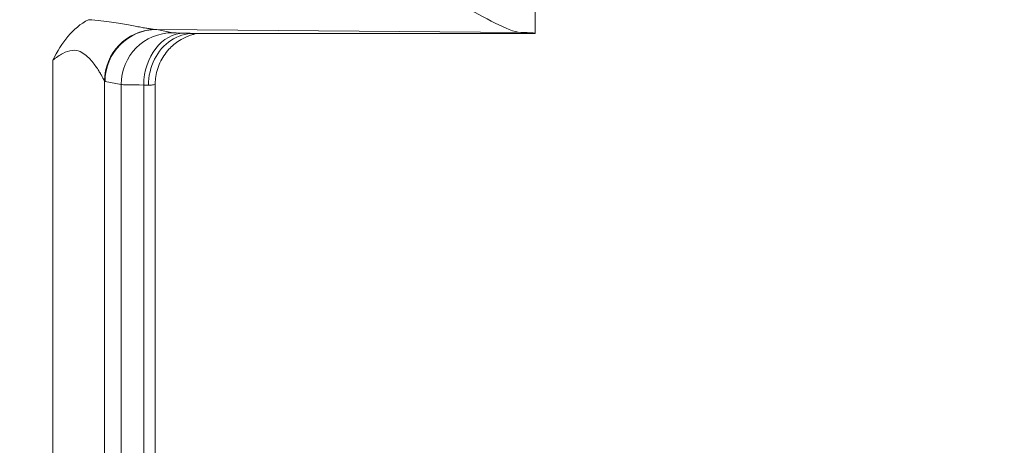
# Model space of a CAD drawing. Header units: inches. Extents: x -374 to 640, y -945 to 1059.
# Tile 163 of 222: x 145.17 to 146.404, y 53.254 to 53.787. Entities that reach past the tile are written whole.
import ezdxf

# ---------------------------------------------------------------- set-up
doc = ezdxf.new("R2010")
doc.units = ezdxf.units.IN
doc.header["$LTSCALE"] = 5
doc.header["$MEASUREMENT"] = 0
for name, color, linetype, lineweight in [('Dimension (ANSI)', 7, 'Continuous', 9), ('Visible (ANSI)', 7, 'Continuous', 18), ('Visible Narrow (ANSI)', 7, 'Continuous', 5)]:
    doc.layers.add(name, color=color, linetype=linetype, lineweight=lineweight)
doc.styles.add('Note Text (ANSI)', font='arial.ttf')
doc.dimstyles.new('.XX', dxfattribs={"dimscale": 5, "dimtxt": 0.095, "dimasz": 0.125, "dimexe": 0.1875, "dimexo": 0.0625, "dimgap": 0.0625, "dimtad": 0, "dimtih": 1, "dimtoh": 1, "dimrnd": 1e-08, "dimzin": 0, "dimdsep": 46, "dimtxsty": 'Note Text (ANSI)', "dimblk": 'Filled-1', "dimcen": 0.09, "dimdle": 0.45, "dimclrd": 256, "dimclre": 256, "dimclrt": 256, "dimadec": 0, "dimazin": 1, "dimtfac": 1.263158, "dimtofl": 0, "dimtmove": 0, "dimatfit": 3, "dimfxl": 1, "dimtolj": 1, "dimtzin": 4, "dimlwd": -1, "dimlwe": -1, "dimarcsym": 0})

# ---------------------------------------------------------------- blocks, each defined once
blk = doc.blocks.new('Filled-1')
at = {"color": 0}
for p, q in [((0, 0), (-1, 0.25)), ((-1, 0.25), (-1, -0.25)), ((-1, 0), (0, 0)), ((-1, -0.25), (0, 0))]:
    blk.add_line(p, q, dxfattribs=at)
at = {"color": 0, "flags": 128}
blk.add_lwpolyline([(-1, -0.25), (0, 0), (-1, 0.25), (-1, -0.25)], dxfattribs=at)
at = {"color": 0}
blk.add_solid([(-1, -0.25), (0, 0), (-1, 0.25), (-1, -0.25)], dxfattribs=at)
blk = doc.blocks.new('*D41')
at = {"layer": 'Defpoints', "color": 0, "transparency": 16777216}
for p in [(123.6124, 70.135), (123.6124, 44.4052), (150.1074, 44.4052)]:
    blk.add_point(p, dxfattribs=at)
at = {"layer": 'Dimension (ANSI)', "transparency": 16777216}
for p, q in [((123.9249, 70.135), (151.0449, 70.135)), ((150.1074, 69.51), (150.1074, 57.8253)), ((150.1074, 45.0302), (150.1074, 56.7149)), ((123.9249, 44.4052), (151.0449, 44.4052))]:
    blk.add_line(p, q, dxfattribs=at)
at = {"layer": 'Dimension (ANSI)', "transparency": 16777216, "xscale": 0.625, "yscale": 0.625, "zscale": 0.625}
for p, rotation in [((150.1074, 70.135), 90), ((150.1074, 44.4052), 270)]:
    blk.add_blockref('Filled-1', p, dxfattribs=dict(at, rotation=rotation))
at = {"layer": 'Dimension (ANSI)', "transparency": 16777216, "insert": (149.3019, 57.5128), "char_height": 0.475, "attachment_point": 1, "style": 'Note Text (ANSI)'}
blk.add_mtext('\\A1;25.73', dxfattribs=at)

msp = doc.modelspace()

# ---------------------------------------------------------------- linework, layer by layer
at = {"layer": 'Visible (ANSI)'}
for p, q in [((145.81613, 54.30218), (145.81613, 53.7701)), ((145.28279, 53.78459), (145.28279, 53.78459)), ((145.28488, 53.78429), (145.28488, 53.78429)), ((145.30963, 53.78011), (145.30963, 53.78011)), ((145.38802, 53.77007), (145.81613, 53.77007)), ((145.28279, 53.73649), (145.28279, 53.73649)), ((145.34, 52.83396), (145.34, 53.70618))]:
    msp.add_line(p, q, dxfattribs=at)
msp.add_ellipse((145.65988, 53.7701), major_axis=(-0.15625, 0), ratio=0.0174551, start_param=3.1335926, end_param=3.6305312, dxfattribs=at)
for points, knots in [([(145.72334, 53.80507), (145.73812, 53.79764), (145.75298, 53.78952), (145.77869, 53.77663), (145.7896, 53.77163), (145.79782, 53.77138)], [0.00000001, 0.00000001, 0.00000001, 0.00000001, 0.135667, 0.135667, 0.26911241, 0.26911241, 0.26911241, 0.26911241]), ([(145.21158, 53.73648), (145.21748, 53.74757), (145.22331, 53.75772), (145.23055, 53.76633), (145.2378, 53.77495), (145.24645, 53.78204), (145.25631, 53.78726)], [0, 0, 0, 0, 0.5, 0.5, 0.5, 1, 1, 1, 1]), ([(145.33151, 53.70506), (145.33151, 53.71648), (145.33419, 53.72787), (145.33911, 53.73764), (145.34404, 53.74742), (145.35114, 53.75561), (145.3597, 53.76131), (145.36825, 53.76702), (145.37832, 53.77007), (145.38802, 53.77007)], [0, 0, 0, 0, 0.33333333, 0.33333333, 0.33333333, 0.66666667, 0.66666667, 0.66666667, 1, 1, 1, 1]), ([(145.39366, 53.77007), (145.39266, 53.76991), (145.39134, 53.76966), (145.38863, 53.76903), (145.38725, 53.76866), (145.38389, 53.76764), (145.38186, 53.76692), (145.37657, 53.76471), (145.37331, 53.76302), (145.36543, 53.75804), (145.36097, 53.75432), (145.35256, 53.74516), (145.34873, 53.73941), (145.34304, 53.72701), (145.34116, 53.7202), (145.34013, 53.71098), (145.34, 53.70858), (145.34, 53.70618)], [0.13179174, 0.13179174, 0.13179174, 0.13179174, 0.14572972, 0.14572972, 0.15784521, 0.15784521, 0.17477507, 0.17477507, 0.20278798, 0.20278798, 0.24634077, 0.24634077, 0.2977944, 0.2977944, 0.35033817, 0.35033817, 0.36858819, 0.36858819, 0.36858819, 0.36858819])]:
    msp.add_open_spline(points, degree=3, knots=knots, dxfattribs=at)
at = {"layer": 'Visible Narrow (ANSI)'}
for p, q in [((145.79782, 53.77138), (145.34187, 53.77498)), ((145.34187, 53.77498), (145.36197, 53.77097)), ((145.21158, 53.73648), (145.21158, 52.80367)), ((145.27633, 53.71048), (145.27632, 52.82967)), ((145.27712, 53.70999), (145.29721, 53.70598)), ((145.29721, 53.70598), (145.29721, 52.83417)), ((145.32557, 53.70537), (145.32557, 52.83478))]:
    msp.add_line(p, q, dxfattribs=at)
for centre, start, end in [((132.61238, 552.0832), 269.3079848, 269.3079849), ((132.61238, 552.0832), 269.3364756, 269.3364757), ((132.61238, 552.0832), 270.0142531, 270.0142532), ((132.61238, -437.54305), 89.30796703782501, 89.30796710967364), ((132.61238, -437.54305), 89.98574681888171, 89.98574689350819), ((132.61238, -437.54305), 90.66352429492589, 90.66352437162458), ((132.61238, -437.54305), 90.69201509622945, 90.69201518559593)]:
    msp.add_arc(centre, 507.11098, start, end, dxfattribs=at)
for centre, major_axis, ratio, start_param, end_param in [((145.34108, 53.71048), (0.04678, 0.04513), 0.9921541, 0.8417554, 2.3702062), ((145.34187, 53.70999), (0.01272, 0.06374), 0.9960441, 0.1976885, 1.7669638), ((145.36197, 53.70598), (0.01272, 0.06374), 0.9960441, 0.1976885, 1.7669638), ((145.37615, 53.70537), (0.0014, 0.06498), 0.777979, 0.0277529, 1.5876134), ((145.34104, 53.78797), (-0.02383, 0.00144), 0.5423931, 1.5114509, 1.6383974), ((145.42674, 53.77107), (-0.06502, 0), 0.0174524, 0.0872465, 0.6791555), ((145.27723, 53.835), (0.00008, -0.12503), 0.0871157, 6.1930527, 6.2657665), ((145.42673, 53.70608), (-0.13001, 0), 0.0087268, 0.087261, 0.6792237), ((145.27505, 53.70398), (0.06492, -0.00003), 0.0345465, 0.516406, 0.6790636)]:
    msp.add_ellipse(centre, major_axis=major_axis, ratio=ratio, start_param=start_param, end_param=end_param, dxfattribs=at)
for points, knots in [([(145.25631, 53.78726), (145.26199, 53.78695), (145.26724, 53.78648), (145.27206, 53.78595), (145.27687, 53.78542), (145.28124, 53.78483), (145.28531, 53.78423), (145.28938, 53.78363), (145.29315, 53.78302), (145.29664, 53.78242), (145.30014, 53.78183), (145.30336, 53.78126), (145.30635, 53.78071), (145.30935, 53.78016), (145.31211, 53.77964), (145.31468, 53.77916), (145.31725, 53.77868), (145.31961, 53.77824), (145.32183, 53.77783), (145.32404, 53.77742), (145.32609, 53.77705), (145.32805, 53.77671), (145.33, 53.77638), (145.33186, 53.77607), (145.33366, 53.7758), (145.33547, 53.77554), (145.33722, 53.77531), (145.33885, 53.77516)], [0.00000487, 0.00000487, 0.00000487, 0.00000487, 0.11111111, 0.11111111, 0.11111111, 0.22222222, 0.22222222, 0.22222222, 0.33333333, 0.33333333, 0.33333333, 0.44444444, 0.44444444, 0.44444444, 0.55555556, 0.55555556, 0.55555556, 0.66666667, 0.66666667, 0.66666667, 0.77777778, 0.77777778, 0.77777778, 0.88888889, 0.88888889, 0.88888889, 1, 1, 1, 1]), ([(145.21158, 53.73648), (145.21603, 53.73986), (145.22016, 53.74274), (145.22424, 53.74488), (145.22832, 53.74702), (145.23234, 53.74844), (145.23598, 53.74879), (145.23963, 53.74914), (145.24291, 53.74844), (145.24583, 53.74722), (145.24874, 53.74601), (145.2513, 53.74427), (145.25359, 53.74236), (145.25587, 53.74044), (145.25789, 53.73836), (145.25971, 53.73628), (145.26152, 53.73421), (145.26312, 53.73215), (145.26456, 53.73018), (145.26599, 53.72821), (145.26725, 53.72634), (145.26837, 53.7246), (145.26949, 53.72287), (145.27046, 53.72126), (145.27132, 53.7198), (145.27218, 53.71834), (145.27292, 53.71703), (145.27357, 53.71584), (145.27421, 53.71465), (145.27477, 53.71359), (145.27524, 53.71267), (145.27571, 53.71175), (145.2761, 53.71096), (145.27633, 53.71048)], [0, 0, 0, 0, 0.09090909, 0.09090909, 0.09090909, 0.18181818, 0.18181818, 0.18181818, 0.27272727, 0.27272727, 0.27272727, 0.36363636, 0.36363636, 0.36363636, 0.45454545, 0.45454545, 0.45454545, 0.54545455, 0.54545455, 0.54545455, 0.63636364, 0.63636364, 0.63636364, 0.72727273, 0.72727273, 0.72727273, 0.81818182, 0.81818182, 0.81818182, 0.90909091, 0.90909091, 0.90909091, 0.99999999, 0.99999999, 0.99999999, 0.99999999]), ([(145.33151, 53.70506), (145.33436, 53.70524), (145.33859, 53.70561), (145.34, 53.70599), (145.34, 53.70618)], [0, 0, 0, 0, 0.5, 0.96732143, 0.96732143, 0.96732143, 0.96732143])]:
    msp.add_open_spline(points, degree=3, knots=knots, dxfattribs=at)
msp.add_open_spline([(145.37615, 53.77036), (145.37826, 53.77031), (145.38191, 53.77022), (145.38638, 53.77012), (145.38802, 53.77007)], degree=3, dxfattribs=at)

# ---------------------------------------------------------------- dimensions: what is measured, and where the dimension line sits
at = {"layer": 'Dimension (ANSI)'}
dim = msp.add_linear_dim(base=(150.10738, 44.40517), p1=(123.61238, 70.13498), p2=(123.61238, 44.40517), angle=90, dimstyle='.XX', override={"dimgap": 0.0625, "dimdec": 2, "dimtol": 0, "dimlim": 0, "dimtp": 0, "dimtm": 0, "dimtdec": 2, "dimatfit": 1}, dxfattribs=at)
dim.commit()
dim.dimension.update_dxf_attribs({"geometry": '*D41', "text_midpoint": (150.10738, 57.27007), "dimtype": 160})

doc.saveas('drawing.dxf')
